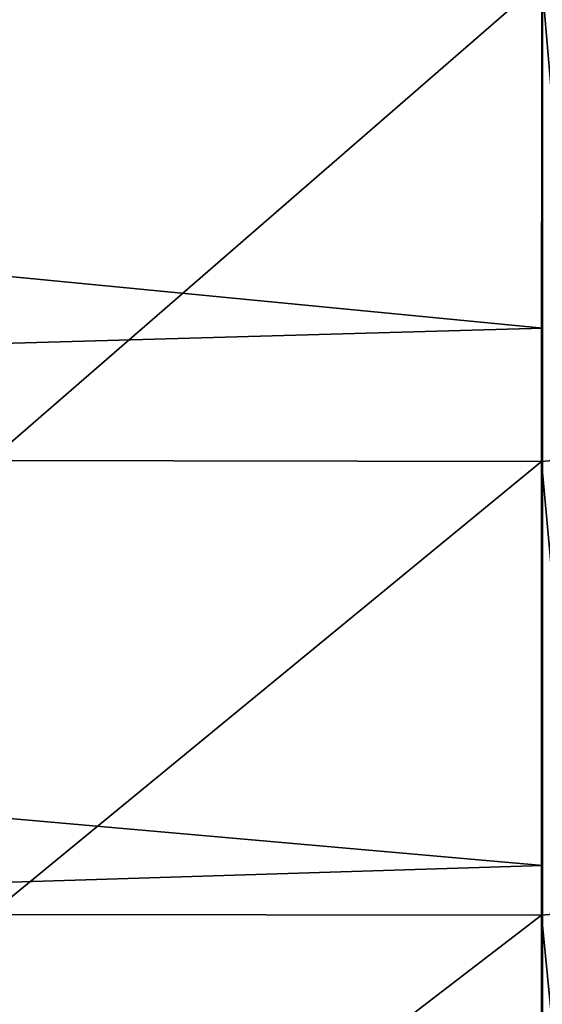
# Model space of a CAD drawing. Header units: metres. Extents: x -150 to 146, y -127 to 82.
# Tile 222 of 256: x 142.11 to 143.68, y -12.78 to -9.83. Entities that reach past the tile are written whole.
import ezdxf

# ---------------------------------------------------------------- set-up
doc = ezdxf.new("R2010")
doc.units = ezdxf.units.M
doc.layers.add('solid_ELLA_AP_WANNE_SW0001', color=7, linetype='CONTINUOUS')

msp = doc.modelspace()

# ---------------------------------------------------------------- linework, layer by layer
at = {"layer": 'solid_ELLA_AP_WANNE_SW0001'}
for points in [[(143.680542, -10.750602, 20.332844), (143.680542, -9.068661, 21.136684), (129.853088, -9.408245, 20.987732)], [(143.680542, -10.750602, 20.332844), (129.853088, -9.408245, 20.987732), (129.853088, -11.141673, 20.12121)], [(143.677521, -9.709222, -76.985123), (142.023117, -11.147559, -76.105133), (142.022491, -9.706688, -76.986526)], [(143.677521, -9.709222, -76.985123), (143.67691, -11.150102, -76.103424), (142.023117, -11.147559, -76.105133)], [(143.800125, -11.13958, -76.09716), (143.67691, -11.150102, -76.103424), (143.677521, -9.709222, -76.985123)], [(143.800125, -11.13958, -76.09716), (143.677521, -9.709222, -76.985123), (143.800125, -9.699859, -76.977783)], [(143.680542, -12.361906, 19.395445), (143.680542, -10.750602, 20.332844), (129.853088, -11.141673, 20.12121)], [(143.680542, -12.361906, 19.395445), (129.853088, -11.141673, 20.12121), (129.853088, -12.796, 19.111837)], [(143.67691, -11.150102, -76.103424), (142.023544, -12.508584, -75.105576), (142.023117, -11.147559, -76.105133)], [(143.67691, -11.150102, -76.103424), (143.676483, -12.510685, -75.103889), (142.023544, -12.508584, -75.105576)], [(143.80014, -12.499957, -75.098289), (143.676483, -12.510685, -75.103889), (143.67691, -11.150102, -76.103424)], [(143.80014, -12.499957, -75.098289), (143.67691, -11.150102, -76.103424), (143.800125, -11.13958, -76.09716)], [(143.680542, -13.892014, 18.330629), (143.680542, -12.361906, 19.395445), (129.853088, -12.796, 19.111837)], [(143.676483, -12.510685, -75.103889), (142.023773, -13.779753, -73.995415), (142.023544, -12.508584, -75.105576)], [(143.676483, -12.510685, -75.103889), (143.676239, -13.780592, -73.994614), (142.023773, -13.779753, -73.995415)], [(143.80014, -13.771438, -73.988205), (143.676239, -13.780592, -73.994614), (143.676483, -12.510685, -75.103889)], [(143.80014, -13.771438, -73.988205), (143.676483, -12.510685, -75.103889), (143.80014, -12.499957, -75.098289)]]:
    msp.add_3dface(points, dxfattribs=at)

doc.saveas('drawing.dxf')
